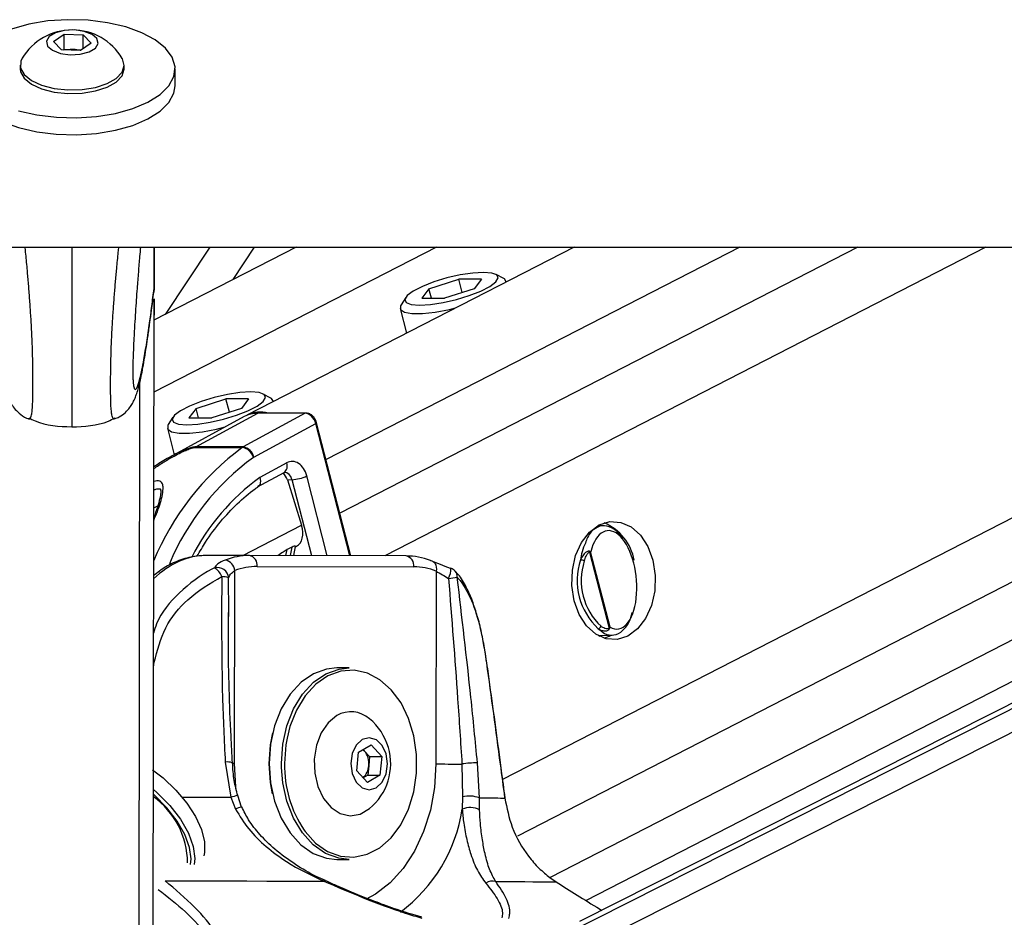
# Model space of a CAD drawing. Header units: millimetres. Extents: x 20 to 20084, y 40 to 15282.
# Tile 75 of 93: x 15630 to 15810, y 5917 to 6081. Entities that reach past the tile are written whole.
import ezdxf

# ---------------------------------------------------------------- set-up
doc = ezdxf.new("R2010")
doc.units = ezdxf.units.MM
doc.header["$LTSCALE"] = 2

msp = doc.modelspace()

# ---------------------------------------------------------------- linework, layer by layer
at = {"color": 7, "linetype": 'Continuous', "lineweight": 25}
for p, q in [((15635.99, 6077.11), (15637.96, 6078.47)), ((15637.47, 6075.61), (15635.99, 6077.11)), ((15637.96, 6078.47), (15641.41, 6078.33)), ((15637.96, 6075.73), (15637.96, 6078.47)), ((15641.41, 6078.33), (15642.89, 6076.83)), ((15641.41, 6075.81), (15641.41, 6078.33)), ((15640.92, 6075.47), (15637.47, 6075.61)), ((15637.77, 6075.6), (15637.96, 6075.73)), ((15637.96, 6075.73), (15639.68, 6075.66)), ((15639.68, 6075.66), (15641.1, 6075.6)), ((15642.89, 6076.83), (15640.92, 6075.47)), ((15629.93, 6072.82), (15629.93, 6072.15)), ((15648.93, 6072.12), (15648.93, 6072.79)), ((15658.23, 6069.04), (15658.23, 6072.11)), ((13101.28, 6039.57), (15641.18, 6039.57)), ((15641.18, 6039.57), (18181.08, 6039.57)), ((15680.35, 6039.57), (15654.37, 6026.22)), ((15654.38, 6031.66), (15654.39, 6039.57)), ((15654.38, 6031.66), (15654.39, 6039.57)), ((15654.38, 6033.89), (15654.39, 6039.57)), ((15654.39, 6039.57), (15654.38, 6031.66)), ((15654.38, 6031.99), (15654.39, 6039.57)), ((15654.38, 6033.48), (15654.39, 6039.57)), ((15664.6, 6039.57), (15656.39, 6027.26)), ((15668.82, 6033.65), (15672.77, 6039.57)), ((15731.15, 6039.57), (15671.37, 6008.85)), ((15976.35, 6039.57), (15732.15, 5916.3)), ((15733.29, 5920.18), (15965.62, 6039.57)), ((15718.27, 6033.8), (15716.88, 6034.57)), ((15654.38, 6031.98), (15654.38, 6033.48)), ((15704.6, 6031.94), (15710.06, 6033.68)), ((15714.21, 6033.68), (15710.06, 6033.68)), ((15710.68, 6031.23), (15710.06, 6033.68)), ((15714.21, 6033.68), (15712.9, 6031.94)), ((15718.75, 6033.2), (15718.73, 6033.3)), ((15654.38, 6031.98), (15654.32, 6031.34)), ((15654.38, 6031.99), (15654.38, 6031.98)), ((15700.37, 6030.33), (15699.51, 6028.98)), ((15704.6, 6031.94), (15703.3, 6030.2)), ((15705.05, 6030.2), (15704.6, 6031.94)), ((15712.9, 6031.94), (15707.45, 6030.2)), ((15654.21, 5907.24), (15654.38, 6030.06)), ((15654.38, 6030.08), (15654.38, 6027.23)), ((15654.38, 6026.22), (15654.38, 6030.07)), ((15703.3, 6030.2), (15707.45, 6030.2)), ((15654.38, 6027.23), (15654.38, 6027.11)), ((15654.38, 6026.22), (15654.38, 6027.23)), ((15699.36, 6028.32), (15700.51, 6023.83)), ((15675.74, 6011.95), (15674.34, 6012.71)), ((15662.07, 6010.08), (15667.52, 6011.82)), ((15671.67, 6011.82), (15667.52, 6011.82)), ((15668.15, 6009.37), (15667.52, 6011.82)), ((15671.67, 6011.82), (15670.37, 6010.08)), ((15676.22, 6011.34), (15676.19, 6011.44)), ((15662.07, 6010.08), (15660.77, 6008.34)), ((15662, 6003.04), (15673.34, 6009.18)), ((15662.51, 6008.34), (15662.07, 6010.08)), ((15670.37, 6010.08), (15664.92, 6008.34)), ((15682.02, 6009.18), (15670.68, 6003.04)), ((15682.02, 6009.18), (15673.34, 6009.18)), ((15682.17, 6009.22), (15673.49, 6009.22)), ((15657.83, 6008.47), (15656.98, 6007.12)), ((15670.87, 6008.58), (15657.25, 6001.17)), ((15660.77, 6008.34), (15664.92, 6008.34)), ((15672.6, 6001.17), (15683.92, 6007.31)), ((15690.32, 5983.15), (15684.08, 6007.46)), ((15656.82, 6006.46), (15658.07, 6001.62)), ((15661.83, 6002.93), (15670.51, 6002.93)), ((15670.68, 6003.04), (15662, 6003.04)), ((15678.62, 6000.11), (15673.72, 5997.46)), ((15673.31, 5995.73), (15678.16, 5998.36)), ((15678.76, 5997.04), (15679.57, 5997.06)), ((15678.76, 5997.04), (15681.34, 5988.72)), ((15736.64, 5988.64), (15735.52, 5988.67)), ((15679.59, 5984.72), (15678.71, 5984.27)), ((15679.9, 5983.17), (15680.24, 5984.85)), ((15680.23, 5984.8), (15680.39, 5984.88)), ((15733.96, 5983.83), (15737.54, 5969.9)), ((15737.7, 5970.08), (15734.16, 5983.86)), ((15671.81, 5983.2), (15664.02, 5983.2)), ((15700.45, 5983.12), (15671.81, 5983.2)), ((15669.11, 5945.21), (15669.15, 5980.44)), ((15673.22, 5981.2), (15701.86, 5981.12)), ((15705.92, 5980.34), (15705.87, 5945.11)), ((15668.05, 5972.05), (15668.04, 5972.81)), ((15735.52, 5968.59), (15738.08, 5968.65)), ((15735.74, 5968.47), (15736, 5968.6)), ((15690.04, 5962.66), (15687.77, 5962.66)), ((15690.36, 5954.66), (15690.32, 5954.66)), ((15691.77, 5947.27), (15694.04, 5948.59)), ((15692.8, 5947.53), (15692.58, 5947.74)), ((15692.6, 5947.75), (15692.8, 5947.53)), ((15692.8, 5947.53), (15693.77, 5946.47)), ((15694.04, 5948.59), (15695.98, 5946.47)), ((15691.45, 5943.84), (15691.77, 5947.27)), ((15693.77, 5946.47), (15693.61, 5944.76)), ((15693.77, 5946.47), (15695.98, 5946.47)), ((15695.98, 5946.47), (15695.65, 5943.04)), ((15667.39, 5945.44), (15668.42, 5939.03)), ((15693.61, 5944.76), (15693.45, 5943.04)), ((15710.64, 5945.1), (15710.76, 5939.09)), ((15713.83, 5938.91), (15713.47, 5945.32)), ((15693.39, 5941.72), (15691.45, 5943.84)), ((15693.45, 5943.04), (15692.62, 5942.56)), ((15695.65, 5943.04), (15693.39, 5941.72)), ((15693.45, 5943.04), (15695.65, 5943.04)), ((15668.42, 5939.03), (15669.28, 5936.84)), ((15669.62, 5939.33), (15669.62, 5939.33)), ((15670.38, 5937.24), (15669.67, 5939.34)), ((15710.76, 5939.09), (15710.7, 5936.84)), ((15713.87, 5936.72), (15713.83, 5938.91)), ((15690.32, 5935.66), (15690.36, 5935.66)), ((15687.77, 5927.66), (15690.04, 5927.66)), ((15726.73, 5924.34), (15727.85, 5923.56)), ((15703.29, 5917.09), (15702.1, 5917.45))]:
    msp.add_line(p, q, dxfattribs=at)
at = {"color": 8, "linetype": 'Continuous', "lineweight": 25}
for p, q in [((15706.02, 6039.57), (15654.36, 6013.02)), ((15654.38, 6031.66), (15654.39, 6039.57)), ((15654.38, 6031.66), (15654.39, 6039.57)), ((15654.38, 6031.66), (15654.39, 6039.57)), ((15761.39, 6039.57), (15685.81, 6000.73)), ((15783, 6039.57), (15688.33, 5990.92)), ((15806.38, 6039.57), (15696.55, 5983.13)), ((15907.47, 6039.57), (15718.06, 5942.24)), ((15930.3, 6039.57), (15720.78, 5931.9)), ((15950.9, 6039.57), (15726.75, 5924.38)), ((15728.28, 5909.09), (15986.78, 6039.57)), ((15728.94, 5913.72), (15978.26, 6039.57)), ((15654.17, 5873.62), (15654.38, 6030.06)), ((15654.38, 6027.23), (15654.38, 6030.08)), ((15654.38, 6026.22), (15654.38, 6030.07)), ((15654.38, 6026.82), (15654.38, 6027.23)), ((15654.38, 6026.84), (15654.38, 6026.82)), ((15654.38, 6026.22), (15654.38, 6026.82)), ((15651.59, 5868.81), (15651.79, 6014.91)), ((15690.13, 5983.15), (15683.92, 6007.31)), ((15679.57, 5997.06), (15683.14, 5983.17)), ((15686.04, 5983.16), (15682.29, 5997.75)), ((15654.33, 5991.89), (15655.07, 5992.26)), ((15670.6, 5983.2), (15681.34, 5988.72)), ((15678.49, 5983.18), (15678.71, 5984.27)), ((15679.59, 5984.72), (15679.27, 5983.18)), ((15668.04, 5972.81), (15668.02, 5979.11)), ((15654.42, 5963.69), (15654.29, 5963.71)), ((15654.29, 5962.78), (15654.42, 5963.69)), ((15677.67, 5944.47), (15677.66, 5945.19))]:
    msp.add_line(p, q, dxfattribs=at)
at = {"color": 7, "linetype": 'Continuous', "lineweight": 25, "flags": 128}
for points in [[(15629.65, 6064.48), (15632.97, 6063.71), (15636.54, 6063.27), (15640.22, 6063.17), (15643.87, 6063.41), (15647.35, 6063.99), (15650.52, 6064.88), (15653.27, 6066.05), (15655.49, 6067.45), (15657.09, 6069.03), (15658.01, 6070.74), (15658.22, 6072.49), (15657.7, 6074.24), (15656.49, 6075.9), (15654.62, 6077.42), (15652.16, 6078.73), (15649.22, 6079.79), (15645.9, 6080.56), (15642.33, 6081), (15638.65, 6081.11), (15635, 6080.87), (15631.52, 6080.29), (15628.35, 6079.4)], [(15639.05, 6074.71), (15640.89, 6074.81), (15642.51, 6075.24), (15643.66, 6075.93), (15644.17, 6076.78), (15643.96, 6077.66), (15643.06, 6078.43), (15641.61, 6078.98), (15639.83, 6079.23), (15637.99, 6079.13), (15636.37, 6078.7), (15635.22, 6078.01), (15634.71, 6077.16), (15634.92, 6076.28), (15635.82, 6075.51), (15637.27, 6074.96), (15639.05, 6074.71)], [(15630.3, 6074.06), (15630.04, 6073.5), (15630.01, 6072.26), (15630.67, 6071.07), (15631.98, 6070), (15633.85, 6069.14), (15636.13, 6068.56), (15638.65, 6068.29)], [(15638.65, 6068.29), (15641.24, 6068.35), (15643.69, 6068.74), (15645.82, 6069.44), (15647.48, 6070.39), (15648.55, 6071.51), (15648.93, 6072.73), (15648.62, 6073.96), (15648.58, 6074.03)], [(15629.93, 6072.15), (15630.01, 6071.59), (15630.67, 6070.4), (15631.98, 6069.33), (15633.85, 6068.47), (15636.13, 6067.89), (15638.65, 6067.62)], [(15638.65, 6067.62), (15641.24, 6067.68), (15643.69, 6068.08), (15645.82, 6068.77), (15647.48, 6069.72), (15648.55, 6070.84), (15648.93, 6072.06), (15648.93, 6072.12)], [(15621.16, 6066.96), (15622.38, 6065.3), (15624.25, 6063.78), (15626.7, 6062.47), (15629.65, 6061.41), (15632.97, 6060.64), (15636.53, 6060.2), (15640.21, 6060.09), (15643.86, 6060.33), (15647.34, 6060.91), (15650.52, 6061.8), (15653.27, 6062.97), (15655.48, 6064.37), (15657.08, 6065.96), (15658.01, 6067.66), (15658.23, 6069.04)], [(15714.6, 6034.94), (15712.61, 6034.82), (15710.31, 6034.47), (15707.88, 6033.91), (15705.52, 6033.19), (15703.43, 6032.37), (15701.76, 6031.51), (15700.66, 6030.69), (15700.22, 6029.97), (15700.47, 6029.41), (15701.39, 6029.06), (15702.9, 6028.93), (15704.89, 6029.06), (15707.2, 6029.41), (15709.63, 6029.97), (15711.98, 6030.69), (15714.08, 6031.51), (15715.74, 6032.37), (15716.84, 6033.19), (15717.29, 6033.91), (15717.04, 6034.47), (15716.12, 6034.82), (15714.6, 6034.94)], [(15718.75, 6033.2), (15718.4, 6033.73), (15718.27, 6033.8)], [(15699.51, 6028.98), (15699.43, 6028.84), (15699.43, 6028.16), (15700.13, 6027.68), (15701.5, 6027.43), (15703.42, 6027.43), (15705.76, 6027.68), (15708.35, 6028.16), (15709.47, 6028.43)], [(15672.07, 6013.09), (15670.08, 6012.96), (15667.78, 6012.61), (15665.35, 6012.05), (15662.99, 6011.33), (15660.89, 6010.51), (15659.23, 6009.65), (15658.13, 6008.83), (15657.69, 6008.11), (15657.94, 6007.55), (15658.85, 6007.2), (15660.37, 6007.08), (15662.36, 6007.2), (15664.66, 6007.55), (15667.09, 6008.11), (15669.45, 6008.83), (15671.55, 6009.65), (15673.21, 6010.51), (15674.31, 6011.33), (15674.75, 6012.05), (15674.5, 6012.61), (15673.58, 6012.96), (15672.07, 6013.09)], [(15676.21, 6011.34), (15675.86, 6011.87), (15675.74, 6011.95)], [(15673.49, 6009.22), (15673.42, 6009.22), (15673.34, 6009.18)], [(15656.98, 6007.12), (15656.9, 6006.98), (15656.89, 6006.3), (15657.6, 6005.82), (15658.96, 6005.57), (15660.89, 6005.57), (15663.23, 6005.82), (15665.82, 6006.3), (15667.39, 6006.69)], [(15740.94, 5968.48), (15739, 5967.87), (15737.01, 5967.99), (15735.11, 5968.84), (15733.42, 5970.36), (15732.08, 5972.44), (15731.16, 5974.94), (15730.73, 5977.69), (15730.82, 5980.51), (15731.42, 5983.2), (15732.49, 5985.58), (15733.96, 5987.48), (15735.73, 5988.78), (15737.67, 5989.39), (15739.67, 5989.26), (15741.57, 5988.41), (15743.25, 5986.9), (15744.59, 5984.82), (15745.51, 5982.32), (15745.94, 5979.56), (15745.86, 5976.75), (15745.26, 5974.06), (15744.18, 5971.68), (15742.71, 5969.78), (15740.94, 5968.48)], [(15704.88, 5982.27), (15705.15, 5982.24), (15705.39, 5982.13), (15705.6, 5981.95), (15705.77, 5981.71), (15705.89, 5981.42), (15705.96, 5981.08), (15705.97, 5980.72), (15705.92, 5980.34)], [(15708.53, 5980.81), (15708.62, 5980.87), (15708.64, 5980.87)], [(15736.64, 5968.1), (15737.55, 5968.48), (15737.86, 5968.65)], [(15687.77, 5962.66), (15685.92, 5962.46), (15683.5, 5961.58), (15681.25, 5960.03), (15679.26, 5957.86), (15677.63, 5955.18), (15676.41, 5952.09), (15675.66, 5948.71), (15675.4, 5945.19)], [(15677.66, 5945.19), (15677.92, 5948.71), (15678.67, 5952.09), (15679.89, 5955.18), (15681.53, 5957.86), (15683.51, 5960.03), (15685.76, 5961.58), (15688.19, 5962.46), (15690.04, 5962.66)], [(15681.8, 5933.02), (15681.97, 5932.79), (15683.9, 5930.66), (15686.1, 5929.13), (15688.46, 5928.26), (15690.91, 5928.08), (15693.33, 5928.6), (15695.62, 5929.79), (15697.7, 5931.62), (15699.48, 5934), (15700.88, 5936.83), (15701.85, 5940.01), (15702.35, 5943.4), (15702.35, 5946.86), (15701.86, 5950.25), (15700.9, 5953.43), (15699.51, 5956.27), (15697.74, 5958.66), (15695.66, 5960.5), (15693.37, 5961.7), (15690.95, 5962.23), (15688.51, 5962.07), (15686.14, 5961.2), (15683.94, 5959.69), (15682, 5957.57), (15680.41, 5954.95), (15679.22, 5951.93), (15678.68, 5949.8)], [(15715.18, 5963.59), (15715.18, 5963.56), (15715.15, 5963.53)], [(15687.81, 5953.95), (15686.23, 5952.65), (15684.95, 5950.79), (15684.08, 5948.52), (15683.67, 5945.99), (15683.76, 5943.41), (15684.34, 5940.96), (15685.36, 5938.81), (15686.76, 5937.14), (15688.42, 5936.06), (15690.23, 5935.66), (15692.04, 5935.96), (15693.73, 5936.94)], [(15675.4, 5945.19), (15675.65, 5948.63), (15676.08, 5950.8)], [(15692.44, 5949.55), (15691.34, 5948.53), (15690.61, 5946.99), (15690.35, 5945.17), (15690.61, 5943.35), (15691.33, 5941.81), (15692.42, 5940.77), (15693.7, 5940.41), (15694.99, 5940.76), (15696.08, 5941.79), (15696.81, 5943.33), (15697.07, 5945.14), (15696.82, 5946.96), (15696.09, 5948.51), (15695.01, 5949.54), (15693.72, 5949.91), (15692.44, 5949.55)], [(15654.08, 5944.06), (15656.03, 5942.55), (15658.37, 5940.35), (15660.38, 5937.97), (15661.98, 5935.51), (15663.08, 5933.11), (15663.63, 5930.87), (15663.61, 5928.9), (15663.48, 5928.34)], [(15675.4, 5945.19), (15675.65, 5941.67), (15676.39, 5938.29), (15677.6, 5935.19), (15679.23, 5932.5), (15681.21, 5930.32), (15683.45, 5928.76), (15685.88, 5927.87), (15687.77, 5927.66)], [(15676.05, 5939.63), (15675.64, 5941.75), (15675.4, 5945.19)], [(15690.04, 5927.66), (15688.14, 5927.87), (15685.72, 5928.76), (15683.47, 5930.32), (15681.49, 5932.5), (15679.87, 5935.19), (15678.66, 5938.29), (15677.91, 5941.67), (15677.67, 5944.47)], [(15705.87, 5945.11), (15706.37, 5945.11), (15706.92, 5945.11), (15707.52, 5945.11), (15708.15, 5945.1), (15708.79, 5945.1), (15709.43, 5945.1), (15710.06, 5945.1), (15710.64, 5945.1)], [(15654.26, 5940.46), (15654.91, 5939.89), (15657.25, 5937.53), (15659.2, 5935.01), (15660.66, 5932.47), (15661.55, 5930.03), (15661.83, 5927.83), (15661.71, 5926.73)], [(15661.03, 5926.72), (15661.14, 5927.75), (15660.87, 5929.87), (15660.01, 5932.23), (15658.61, 5934.68), (15656.72, 5937.11), (15654.46, 5939.39), (15654.26, 5939.58)], [(15713.83, 5938.91), (15714.63, 5938.9), (15715.37, 5938.9), (15716.04, 5938.9), (15716.66, 5938.89), (15717.21, 5938.89), (15717.7, 5938.88), (15718.13, 5938.88), (15718.49, 5938.88)], [(15718.5, 5938.92), (15718.5, 5938.91), (15718.49, 5938.88)], [(15656.39, 5923.76), (15660.2, 5923.75), (15663.97, 5923.74), (15667.69, 5923.74), (15671.36, 5923.73), (15674.97, 5923.72), (15678.52, 5923.72), (15681.99, 5923.71), (15685.38, 5923.7)], [(15716.81, 5923.62), (15718.73, 5923.61), (15720.5, 5923.6), (15722.12, 5923.6), (15723.59, 5923.59), (15724.89, 5923.58), (15726.04, 5923.58), (15727.03, 5923.57), (15727.85, 5923.56)]]:
    msp.add_lwpolyline(points, dxfattribs=at)
at = {"color": 8, "linetype": 'Continuous', "lineweight": 25, "flags": 128}
for points in [[(15682.17, 6009.22), (15682.1, 6009.22), (15682.02, 6009.18)], [(15683.92, 6007.31), (15683.99, 6007.35), (15684.04, 6007.39), (15684.07, 6007.42), (15684.08, 6007.45), (15684.08, 6007.46)], [(15678.68, 5949.8), (15678.48, 5948.63), (15678.23, 5945.19)], [(15669.11, 5945.21), (15668.69, 5945.21), (15668.59, 5945.21)], [(15669.41, 5940.47), (15669.35, 5940.93), (15669.11, 5945.21)], [(15705.87, 5945.11), (15705.62, 5940.83), (15704.87, 5936.67), (15703.64, 5932.74), (15701.98, 5929.15), (15699.92, 5926), (15697.52, 5923.36), (15694.84, 5921.33), (15693.17, 5920.43)], [(15659.53, 5939.05), (15659.74, 5939.05), (15661.94, 5939.04), (15664.12, 5939.04), (15666.28, 5939.03), (15668.42, 5939.03)]]:
    msp.add_lwpolyline(points, dxfattribs=at)
at = {"color": 7, "linetype": 'Continuous', "lineweight": 25}
for centre, radius, start, end in [((15639.43, 6068.61), 10.63, 30.6339, 149.2121), ((15639.43, 6069.61), 6.05, 87.5608, 99.7319), ((15639.49, 6070.12), 5.54, 75.0934, 88.0291), ((15673.27, 6004.11), 5.07, 89.2963, 118.3399), ((15673.79, 6003.97), 5.45, 74.7363, 116.4013), ((15662.9, 6001.39), 1.87, 118.5043, 124.8415), ((15671.58, 6001.39), 1.87, 118.5043, 124.8415), ((15670.11, 6000.43), 2.53, 16.158, 81.0941), ((15670.29, 6000.71), 2.36, 11.2291, 80.3685), ((15672.9, 6000.62), 0.625, 118.5043, 124.8415), ((15679.27, 6004.02), 6.97, 272.5001, 295.705), ((15733.09, 5980.7), 9.17, 10.1567, 67.2384), ((15733.29, 5983.89), 0.674, 355.2542, 7.5523), ((15671.81, 5970.83), 12.36, 89.9857, 111.0192), ((15666.98, 5980.22), 2.18, 5.7207, 79.6482), ((15671.46, 5981.45), 1.78, 351.8505, 78.5756), ((15700.09, 5981.37), 1.78, 351.8505, 78.5756), ((15700.38, 5970.74), 12.38, 68.6881, 89.7013), ((15743.71, 5978.62), 12, 161.7039, 227.1174), ((15732.24, 5980.81), 1.58, 61.5475, 87.1861), ((15743.82, 5978.62), 11.4, 161.7039, 227.1174), ((15665.96, 5978.93), 2.07, 5.1199, 104.7112), ((15663.95, 5978.35), 2.98, 19.4265, 60.0376), ((15673.22, 5969.86), 11.33, 89.9857, 111.0192), ((15701.8, 5969.77), 11.35, 68.6881, 89.7013), ((15707.93, 5979), 2, 42.6622, 69.1582), ((15666.81, 5975.98), 3.36, 69.0052, 90.9364), ((15701.68, 6032.78), 54.17, 276.9114, 278.5979), ((15735.44, 5970.47), 0.652, 279.4895, 342.0394), ((15737.14, 5969.59), 0.507, 24.0611, 37.2238), ((15690.37, 5949.54), 5.1, 48.7896, 120.1962), ((15686.99, 5945.16), 10.63, 16.2024, 50.6107), ((15689.98, 5945.21), 3.66, 352.9607, 39.4442), ((15686.99, 5945.16), 10.63, 309.3893, 16.2024), ((15690.32, 5944.97), 3.29, 313.7084, 356.3779), ((15713.82, 5921.92), 23.4, 90.8419, 97.7958), ((15645.33, 5926.87), 15.19, 0.6052, 54.0222), ((15711.98, 5933.86), 5.38, 69.9456, 103.1645), ((15712.16, 5933.54), 3.61, 61.7708, 113.9553), ((15716.21, 5921.66), 2.05, 72.8063, 125.6823)]:
    msp.add_arc(centre, radius, start, end, dxfattribs=at)
at = {"color": 8, "linetype": 'Continuous', "lineweight": 25}
for centre, radius, start, end in [((15699.73, 5963.44), 49.13, 126.499, 157.5742), ((15700.24, 5963.46), 46.76, 126.3259, 157.0417), ((15677.22, 5999.54), 1.51, 308.3089, 22.2993), ((15698.35, 5963.75), 41.75, 126.1593, 152.6691), ((15704.39, 5980.89), 4.25, 333.7468, 359.8157), ((15708.26, 5979.35), 1.52, 355.3405, 41.2782), ((15667.8, 5942.71), 2.76, 71.2525, 98.4697), ((15699.32, 5944.77), 21.09, 178.8707, 213.8788), ((15672.91, 5923.38), 16.28, 101.6595, 106.0364), ((15671.21, 5933.24), 4.09, 101.882, 118.1755), ((15682.16, 5941.2), 28.87, 306.6902, 351.3032), ((15685.6, 5923.46), 0.331, 74.6347, 133.164)]:
    msp.add_arc(centre, radius, start, end, dxfattribs=at)
at = {"color": 7, "linetype": 'Continuous', "lineweight": 25}
for centre, major_axis, ratio, start_param, end_param in [((15682.51, 6007.31), (-0.93, 1.77), 0.663275, 4.378937, 5.949734), ((15679.63, 5996.38), (0, 4), 0.706963, 5.061447, 6.649386), ((15677.43, 5996.35), (-0.19, 1.99), 0.721843, 4.991588, 5.794231), ((15678.54, 5988.43), (-1.86, 3.54), 0.676908, 3.136326, 4.44782), ((15738.17, 5978.75), (-0.94, 8.98), 0.482038, 2.821326, 7.199535)]:
    msp.add_ellipse(centre, major_axis=major_axis, ratio=ratio, start_param=start_param, end_param=end_param, dxfattribs=at)
at = {"color": 8, "linetype": 'Continuous', "lineweight": 25}
for centre, major_axis, ratio, start_param, end_param in [((15678.22, 5996.38), (0.07, 2), 0.713577, 5.085447, 6.318118), ((15663.92, 5959.2), (0.12, 24), 0.707102, 0.001735, 0.60953)]:
    msp.add_ellipse(centre, major_axis=major_axis, ratio=ratio, start_param=start_param, end_param=end_param, dxfattribs=at)
for points, knots in [([(15631.49, 6008.19), (15631.53, 6008.17), (15631.63, 6008.13), (15631.76, 6008.23), (15631.9, 6008.47), (15632.02, 6008.89), (15632.1, 6009.47), (15632.16, 6010.15), (15632.2, 6010.81), (15632.23, 6011.65), (15632.25, 6012.66), (15632.26, 6013.83), (15632.26, 6015.17), (15632.25, 6016.72), (15632.23, 6018.37), (15632.19, 6020.34), (15632.12, 6022.16), (15632.05, 6023.81), (15631.99, 6025.1), (15631.91, 6026.45), (15631.79, 6028.29), (15631.63, 6030.54), (15631.43, 6033.13), (15631.19, 6035.85), (15630.99, 6038), (15630.86, 6039.26), (15630.83, 6039.57)], [0, 0, 0, 0, 0.038222, 0.090608, 0.1355598, 0.1807658, 0.2348223, 0.2623787, 0.2901572, 0.3217491, 0.3540029, 0.381679, 0.4142937, 0.4480454, 0.482645, 0.5180919, 0.5713687, 0.5985591, 0.6258571, 0.658017, 0.6902785, 0.7553228, 0.8216847, 0.8883058, 0.9726343, 1, 1, 1, 1]), ([(15639.39, 6039.57), (15639.39, 6038.82), (15639.39, 6037.31), (15639.38, 6034.96), (15639.38, 6032.54), (15639.38, 6030.03), (15639.37, 6027.83), (15639.37, 6026), (15639.37, 6024.37), (15639.37, 6022.47), (15639.36, 6020.28), (15639.36, 6018.04), (15639.36, 6016.01), (15639.36, 6014.25), (15639.35, 6012.81), (15639.35, 6011.53), (15639.35, 6010.46), (15639.35, 6009.58), (15639.35, 6008.82), (15639.35, 6008.14), (15639.35, 6007.56), (15639.35, 6007.14), (15639.35, 6006.86), (15639.35, 6006.71), (15639.35, 6006.66), (15639.35, 6006.71), (15639.35, 6006.72)], [0, 0, 0, 0, 0.05889, 0.118111, 0.17626, 0.234597, 0.293786, 0.323592, 0.353481, 0.397233, 0.441519, 0.485607, 0.530566, 0.563216, 0.596818, 0.629468, 0.662939, 0.693093, 0.723616, 0.760747, 0.80338, 0.846353, 0.890086, 0.933985, 0.992651, 1, 1, 1, 1]), ([(15647.2, 6008.17), (15647.16, 6008.15), (15647.07, 6008.11), (15646.93, 6008.21), (15646.8, 6008.45), (15646.68, 6008.87), (15646.6, 6009.45), (15646.54, 6010.14), (15646.5, 6010.79), (15646.47, 6011.63), (15646.46, 6012.64), (15646.45, 6013.81), (15646.46, 6015.15), (15646.46, 6016.7), (15646.49, 6018.35), (15646.53, 6019.89), (15646.59, 6021.72), (15646.67, 6023.39), (15646.75, 6025.08), (15646.83, 6026.43), (15646.96, 6028.27), (15647.12, 6030.52), (15647.34, 6033.11), (15647.58, 6035.83), (15647.79, 6037.99), (15647.92, 6039.26), (15647.96, 6039.57)], [0, 0, 0, 0, 0.038333, 0.090676, 0.13559, 0.180759, 0.234921, 0.262304, 0.29006, 0.321625, 0.353853, 0.381506, 0.414093, 0.447817, 0.482388, 0.517806, 0.544353, 0.598216, 0.625492, 0.657625, 0.68986, 0.75485, 0.821157, 0.887723, 0.971982, 1, 1, 1, 1]), ([(15650.56, 6015.04), (15650.57, 6014.91), (15650.6, 6014.52), (15650.66, 6014.16), (15650.74, 6013.83), (15650.87, 6013.55), (15651.06, 6013.52), (15651.31, 6013.9), (15651.56, 6014.58), (15651.84, 6015.61), (15652.17, 6017.05), (15652.58, 6019.22), (15653.05, 6022.06), (15653.54, 6025.38), (15653.98, 6028.7), (15654.25, 6030.89), (15654.38, 6031.99)], [0, 0, 0, 0, 0.012734, 0.039737, 0.066062, 0.092556, 0.159611, 0.227425, 0.292474, 0.357748, 0.449623, 0.541785, 0.67133, 0.801333, 0.900589, 1, 1, 1, 1]), ([(15654.34, 5999.09), (15654.95, 5999.5), (15656.15, 6000.31), (15657.82, 6001.26), (15659.16, 6001.95), (15660.15, 6002.41), (15660.87, 6002.7), (15661.38, 6002.86), (15661.66, 6002.92), (15661.78, 6002.93), (15661.83, 6002.93)], [0, 0, 0, 0, 0.267676, 0.51804, 0.684842, 0.796164, 0.901196, 0.944881, 0.979722, 1, 1, 1, 1]), ([(15662, 6003.04), (15661.94, 6003.04), (15661.78, 6003.03), (15661.45, 6002.97), (15660.85, 6002.81), (15660.04, 6002.52), (15658.93, 6002.03), (15658.01, 6001.59), (15657.43, 6001.26), (15657.3, 6001.18)], [0, 0, 0, 0, 0.047326, 0.124965, 0.214962, 0.414449, 0.615671, 0.910094, 1, 1, 1, 1]), ([(15654.32, 5989.59), (15654.56, 5990.14), (15655.32, 5991.96), (15655.88, 5993.93), (15656.11, 5995.63), (15655.92, 5996.43), (15655.48, 5996.78), (15654.96, 5996.87), (15654.53, 5996.79), (15654.33, 5996.75)], [0, 0, 0, 0, 0.15411, 0.509736, 0.690479, 0.815429, 0.888737, 0.950259, 1, 1, 1, 1]), ([(15733.2, 5985.47), (15732.97, 5984.97), (15732.57, 5984.09), (15732.4, 5982.9), (15732.32, 5982.39)], [0, 0, 0, 0, 0.563434, 1, 1, 1, 1]), ([(15665.44, 5980.93), (15665.28, 5980.85), (15662.96, 5979.69), (15659.04, 5976.69), (15655.3, 5972.43), (15654.46, 5969.57), (15654.3, 5968.99)], [0, 0, 0, 0, 0.0324028, 0.4825225, 0.8961625, 1, 1, 1, 1]), ([(15655.15, 5922.19), (15656.87, 5920.84), (15660.46, 5918.03), (15664.36, 5913.66), (15666.3, 5909.97), (15666.57, 5907.2), (15665.94, 5905.06), (15663.91, 5903.01), (15661.02, 5901.83), (15659.15, 5901.39), (15658.81, 5901.32)], [0, 0, 0, 0, 0.1908889, 0.3977463, 0.5780975, 0.6668909, 0.7584192, 0.8672314, 0.976248, 1, 1, 1, 1])]:
    msp.add_open_spline(points, degree=3, knots=knots, dxfattribs=at)
at = {"color": 7, "linetype": 'Continuous', "lineweight": 25}
for points, knots in [([(15651.91, 6039.57), (15651.86, 6038.99), (15651.72, 6037.52), (15651.52, 6035.01), (15651.31, 6032.35), (15651.13, 6029.9), (15650.98, 6027.68), (15650.84, 6025.35), (15650.71, 6023.16), (15650.62, 6021.16), (15650.56, 6019.71), (15650.52, 6018.55), (15650.5, 6017.8), (15650.49, 6017.17), (15650.49, 6016.69), (15650.49, 6016.23), (15650.51, 6015.81), (15650.53, 6015.36), (15650.55, 6015.15), (15650.56, 6015.04)], [0, 0, 0, 0, 0.084257, 0.213881, 0.343883, 0.431762, 0.519895, 0.609232, 0.699317, 0.757758, 0.817167, 0.844463, 0.872291, 0.890436, 0.909196, 0.924621, 0.947497, 0.970934, 1, 1, 1, 1]), ([(15624.41, 6031.37), (15624.48, 6030.84), (15624.76, 6028.49), (15625.24, 6024.82), (15625.85, 6020.58), (15626.46, 6017.01), (15626.98, 6014.52), (15627.42, 6012.96), (15627.77, 6011.99), (15628.16, 6011.13), (15628.77, 6010.16), (15629.72, 6009.17), (15630.69, 6008.43), (15631.36, 6008.24), (15631.5, 6008.21)], [0, 0, 0, 0, 0.0536791, 0.236458, 0.4052425, 0.5628809, 0.7304878, 0.8150009, 0.8631489, 0.9021397, 0.9318769, 0.9615185, 0.9924333, 1, 1, 1, 1]), ([(15653.62, 6025.76), (15653.72, 6026.5), (15653.97, 6028.24), (15654.21, 6030.22), (15654.34, 6031.34)], [0, 0, 0, 0, 0.428989, 1, 1, 1, 1]), ([(15647.19, 6008.19), (15647.48, 6008.29), (15648.23, 6008.57), (15649.18, 6009.32), (15649.98, 6010.22), (15650.51, 6011.06), (15650.88, 6011.84), (15651.2, 6012.68), (15651.58, 6013.92), (15652.08, 6016.05), (15652.67, 6019.29), (15653.2, 6022.65), (15653.51, 6024.95), (15653.62, 6025.76)], [0, 0, 0, 0, 0.02086, 0.055013, 0.087865, 0.122431, 0.1628, 0.216879, 0.299257, 0.465299, 0.68197, 0.888082, 1, 1, 1, 1]), ([(15684.08, 6007.46), (15684.02, 6007.65), (15683.87, 6008.07), (15683.44, 6008.67), (15682.87, 6009.09), (15682.41, 6009.22), (15682.19, 6009.22), (15682.17, 6009.22)], [0, 0, 0, 0, 0.204209, 0.466639, 0.739469, 0.971497, 1, 1, 1, 1]), ([(15631.42, 6008.23), (15631.43, 6008.22), (15631.45, 6008.19), (15631.48, 6008.19), (15631.49, 6008.19)], [0, 0, 0, 0, 0.39695, 1, 1, 1, 1]), ([(15631.49, 6008.36), (15631.87, 6008.16), (15634.26, 6006.89), (15637.03, 6006.79), (15639.35, 6006.71)], [0, 0, 0, 0, 0.162063, 1, 1, 1, 1]), ([(15639.35, 6006.71), (15641.66, 6006.79), (15644.43, 6006.88), (15646.82, 6008.14), (15647.21, 6008.34)], [0, 0, 0, 0, 0.837937, 1, 1, 1, 1]), ([(15647.28, 6008.21), (15647.27, 6008.2), (15647.24, 6008.17), (15647.22, 6008.17), (15647.2, 6008.17)], [0, 0, 0, 0, 0.399429, 1, 1, 1, 1]), ([(15657.3, 6001.18), (15657.12, 6001.09), (15656.09, 6000.56), (15655.13, 5999.93), (15654.34, 5999.4)], [0, 0, 0, 0, 0.166653, 1, 1, 1, 1]), ([(15678.16, 5998.36), (15678.18, 5998.37), (15678.22, 5998.38), (15678.22, 5998.38), (15678.23, 5998.37)], [0, 0, 0, 0, 0.575979, 1, 1, 1, 1]), ([(15673.72, 5997.46), (15673.72, 5997.44), (15673.76, 5997.32), (15673.83, 5996.99), (15673.83, 5996.49), (15673.69, 5996.03), (15673.48, 5995.87), (15673.38, 5995.79)], [0, 0, 0, 0, 0.017994, 0.178031, 0.470045, 0.761743, 1, 1, 1, 1]), ([(15654.33, 5995.19), (15654.52, 5995.25), (15654.87, 5995.37), (15655.28, 5995.42), (15655.51, 5995.38), (15655.52, 5995.36), (15655.57, 5995.34), (15655.65, 5994.65), (15655.43, 5993.51), (15655.03, 5992), (15654.56, 5990.72), (15654.32, 5990.04)], [0, 0, 0, 0, 0.0494533, 0.0934081, 0.1373385, 0.1840363, 0.2774044, 0.4217707, 0.5678087, 0.7746799, 1, 1, 1, 1]), ([(15662.29, 5983.09), (15662.78, 5983.95), (15664.07, 5986.23), (15666.52, 5989.45), (15669.55, 5992.73), (15671.9, 5994.73), (15673.22, 5995.65), (15673.4, 5995.77)], [0, 0, 0, 0, 0.161217, 0.42645, 0.691779, 0.957438, 1, 1, 1, 1]), ([(15740.19, 5985.92), (15740.11, 5986.09), (15739.6, 5987.09), (15738.37, 5988.15), (15736.67, 5988.85), (15735, 5988.29), (15733.76, 5987.11), (15733.32, 5985.83), (15733.2, 5985.47)], [0, 0, 0, 0, 0.042391, 0.247676, 0.460483, 0.681996, 0.909797, 1, 1, 1, 1]), ([(15678.71, 5984.27), (15678.47, 5984.13), (15677.94, 5983.82), (15677.32, 5983.41), (15676.98, 5983.18)], [0, 0, 0, 0, 0.455329, 1, 1, 1, 1]), ([(15680.22, 5984.85), (15680.22, 5984.88), (15680.22, 5984.93), (15679.99, 5984.9), (15679.75, 5984.8), (15679.61, 5984.73), (15679.59, 5984.72)], [0, 0, 0, 0, 0.285498, 0.624472, 0.950397, 1, 1, 1, 1]), ([(15733.96, 5983.98), (15733.92, 5983.99), (15733.8, 5984.03), (15733.58, 5983.97), (15733.24, 5983.77), (15732.76, 5983.27), (15732.49, 5982.72), (15732.32, 5982.39)], [0, 0, 0, 0, 0.060695, 0.184545, 0.294065, 0.574644, 1, 1, 1, 1]), ([(15732.99, 5982.2), (15733.09, 5982.5), (15733.26, 5983), (15733.54, 5983.49), (15733.75, 5983.72), (15733.86, 5983.83), (15733.94, 5983.83), (15733.96, 5983.83)], [0, 0, 0, 0, 0.455671, 0.745011, 0.850638, 0.957061, 1, 1, 1, 1]), ([(15734.16, 5983.86), (15734.16, 5983.86), (15734.1, 5983.9), (15734.03, 5983.94), (15733.96, 5983.98)], [0, 0, 0, 0, 0.028617, 1, 1, 1, 1]), ([(15733.96, 5983.83), (15734.03, 5983.84), (15734.11, 5983.85), (15734.16, 5983.86), (15734.16, 5983.86)], [0, 0, 0, 0, 0.971367, 1, 1, 1, 1]), ([(15664.02, 5983.2), (15663.41, 5983.17), (15661.81, 5983.12), (15659.26, 5982.48), (15656.59, 5981.29), (15655.04, 5980.08), (15654.31, 5979.52)], [0, 0, 0, 0, 0.177135, 0.462082, 0.747632, 1, 1, 1, 1]), ([(15667.37, 5982.37), (15666.87, 5982.14), (15665.95, 5981.72), (15665.6, 5981.18), (15665.44, 5980.93)], [0, 0, 0, 0, 0.538139, 1, 1, 1, 1]), ([(15708.53, 5980.81), (15707.91, 5981.06), (15706.56, 5981.61), (15705.47, 5982.04), (15704.88, 5982.27)], [0, 0, 0, 0, 0.461861, 1, 1, 1, 1]), ([(15668.02, 5979.11), (15668.1, 5979.34), (15668.28, 5979.83), (15668.85, 5980.23), (15669.15, 5980.44)], [0, 0, 0, 0, 0.469413, 1, 1, 1, 1]), ([(15705.92, 5980.34), (15706.29, 5980.13), (15706.98, 5979.72), (15707.81, 5979.24), (15708.2, 5979.01)], [0, 0, 0, 0, 0.530587, 1, 1, 1, 1]), ([(15713.16, 5973.06), (15712.95, 5973.74), (15712.41, 5975.46), (15711.28, 5977.77), (15710.25, 5979.52), (15709.5, 5980.21), (15709.38, 5980.32)], [0, 0, 0, 0, 0.225467, 0.570763, 0.930986, 1, 1, 1, 1]), ([(15654.42, 5963.69), (15654.98, 5965.85), (15656.11, 5970.17), (15660.61, 5975.75), (15664.6, 5978.08), (15666.76, 5979.34)], [0, 0, 0, 0, 0.3137531, 0.6286603, 1, 1, 1, 1]), ([(15666.76, 5979.34), (15666.72, 5972.02), (15666.67, 5960.72), (15667.2, 5949.42), (15667.39, 5945.44)], [0, 0, 0, 0, 0.648276, 1, 1, 1, 1]), ([(15708.2, 5979.01), (15708.77, 5971.68), (15709.65, 5960.38), (15710.39, 5949.08), (15710.64, 5945.1)], [0, 0, 0, 0, 0.648203, 1, 1, 1, 1]), ([(15713.47, 5945.32), (15713.09, 5949.29), (15711.98, 5960.6), (15710.65, 5971.9), (15709.78, 5979.22)], [0, 0, 0, 0, 0.351724, 1, 1, 1, 1]), ([(15709.78, 5979.22), (15709.85, 5979.15), (15710.83, 5978.09), (15712.4, 5975.39), (15714.09, 5970.03), (15714.8, 5965.69), (15715.15, 5963.53)], [0, 0, 0, 0, 0.025047, 0.371523, 0.686338, 1, 1, 1, 1]), ([(15668.7, 5945.32), (15668.62, 5946.94), (15668.22, 5954.32), (15667.93, 5963.49), (15668, 5971.03), (15668.02, 5972.81)], [0, 0, 0, 0, 0.176186, 0.80521, 1, 1, 1, 1]), ([(15715.17, 5963.57), (15715.06, 5964.35), (15714.8, 5966.26), (15714.22, 5969.17), (15713.67, 5971.58), (15713.26, 5972.77), (15713.16, 5973.06)], [0, 0, 0, 0, 0.223102, 0.550938, 0.892289, 1, 1, 1, 1]), ([(15735.55, 5969.83), (15735.93, 5969.51), (15736.87, 5968.73), (15738.47, 5968.5), (15740.08, 5969.38), (15741.26, 5970.89), (15741.63, 5972.34), (15741.74, 5972.78)], [0, 0, 0, 0, 0.1631646, 0.3972969, 0.6406603, 0.8893194, 1, 1, 1, 1]), ([(15735.55, 5969.83), (15735.59, 5969.8), (15735.86, 5969.64), (15736.27, 5969.48), (15736.76, 5969.41), (15737.09, 5969.44), (15737.33, 5969.52), (15737.51, 5969.64), (15737.58, 5969.75), (15737.6, 5969.8)], [0, 0, 0, 0, 0.070103, 0.395135, 0.587131, 0.731052, 0.841657, 0.936351, 1, 1, 1, 1]), ([(15737.54, 5969.9), (15737.53, 5969.88), (15737.47, 5969.82), (15737.28, 5969.77), (15736.82, 5969.81), (15736.38, 5970.03), (15736.09, 5970.24), (15736.06, 5970.27)], [0, 0, 0, 0, 0.045344, 0.125649, 0.375686, 0.92411, 1, 1, 1, 1]), ([(15737.7, 5970.08), (15737.7, 5970.08), (15737.66, 5970.02), (15737.6, 5969.96), (15737.54, 5969.9)], [0, 0, 0, 0, 0.028633, 1, 1, 1, 1]), ([(15737.6, 5969.8), (15737.64, 5969.89), (15737.68, 5969.99), (15737.7, 5970.08), (15737.7, 5970.08)], [0, 0, 0, 0, 0.971383, 1, 1, 1, 1]), ([(15715.15, 5963.53), (15715.33, 5962.22), (15716.24, 5955.68), (15717.35, 5947.46), (15718.26, 5940.55), (15718.49, 5938.88)], [0, 0, 0, 0, 0.159188, 0.795943, 1, 1, 1, 1]), ([(15718.5, 5938.92), (15718.23, 5940.98), (15717.15, 5949.2), (15716.02, 5957.42), (15715.18, 5963.59)], [0, 0, 0, 0, 0.249839, 1, 1, 1, 1]), ([(15669.68, 5939.34), (15669.43, 5940.24), (15668.91, 5942.21), (15668.8, 5944.23), (15668.73, 5945.33)], [0, 0, 0, 0, 0.4581557, 1, 1, 1, 1]), ([(15718.49, 5938.88), (15718.85, 5937.07), (15719.65, 5933.19), (15722.18, 5928.88), (15724.67, 5926.01), (15726.05, 5924.89), (15726.73, 5924.34)], [0, 0, 0, 0, 0.301539, 0.649276, 0.826766, 1, 1, 1, 1]), ([(15669.28, 5936.84), (15670.04, 5935.6), (15671.58, 5933.06), (15674.86, 5929.93), (15679.38, 5926.53), (15683.07, 5924.79), (15685.38, 5923.7)], [0, 0, 0, 0, 0.202402, 0.415938, 0.635024, 1, 1, 1, 1]), ([(15685.7, 5923.82), (15685.14, 5924.06), (15683.26, 5924.87), (15680.1, 5926.73), (15676.61, 5929.27), (15673.77, 5932.06), (15671.71, 5934.64), (15670.8, 5936.46), (15670.4, 5937.25)], [0, 0, 0, 0, 0.090492, 0.304932, 0.530843, 0.713042, 0.87407, 1, 1, 1, 1]), ([(15710.7, 5936.84), (15710.78, 5935.98), (15710.97, 5933.96), (15711.51, 5931.19), (15712.33, 5928.26), (15713.41, 5925.52), (15714.47, 5924.06), (15715.01, 5923.32)], [0, 0, 0, 0, 0.1352433, 0.3167309, 0.5028993, 0.7488871, 1, 1, 1, 1]), ([(15716.81, 5923.62), (15716.42, 5924.32), (15715.63, 5925.75), (15714.9, 5928.38), (15714.36, 5931.22), (15714.02, 5933.89), (15713.91, 5935.88), (15713.87, 5936.72)], [0, 0, 0, 0, 0.2453731, 0.4952968, 0.6780966, 0.8646116, 1, 1, 1, 1]), ([(15659.35, 5901.11), (15659.71, 5901.19), (15661.69, 5901.65), (15664.75, 5902.89), (15666.97, 5905.05), (15667.78, 5907.34), (15667.68, 5910.3), (15665.88, 5914.25), (15661.99, 5919.06), (15658.27, 5922.18), (15656.39, 5923.76)], [0, 0, 0, 0, 0.024025, 0.134638, 0.244509, 0.33263, 0.423982, 0.601094, 0.798253, 1, 1, 1, 1]), ([(15685.38, 5923.7), (15687.76, 5922.68), (15692.57, 5920.61), (15698.69, 5918.34), (15702.32, 5917.23), (15703.33, 5916.92)], [0, 0, 0, 0, 0.4134722, 0.8362814, 1, 1, 1, 1]), ([(15694.75, 5919.99), (15693.9, 5920.31), (15691.49, 5921.24), (15688.47, 5922.52), (15686.35, 5923.48), (15685.69, 5923.78)], [0, 0, 0, 0, 0.272842, 0.772921, 1, 1, 1, 1]), ([(15715.01, 5923.32), (15715.76, 5922.37), (15717.29, 5920.45), (15718.17, 5918.33), (15717.99, 5917.29), (15717.94, 5917)], [0, 0, 0, 0, 0.414625, 0.838122, 1, 1, 1, 1]), ([(15719.18, 5916.87), (15719.27, 5917.18), (15719.59, 5918.26), (15718.94, 5920.51), (15717.53, 5922.57), (15716.81, 5923.62)], [0, 0, 0, 0, 0.163716, 0.575625, 1, 1, 1, 1]), ([(15727.85, 5923.56), (15730.39, 5921.95), (15733.05, 5920.26), (15736.08, 5918.44), (15736.22, 5918.36)], [0, 0, 0, 0, 0.9541, 1, 1, 1, 1]), ([(15702.1, 5917.45), (15701.49, 5917.63), (15699.57, 5918.2), (15697.1, 5919.07), (15695.29, 5919.78), (15694.75, 5919.99)], [0, 0, 0, 0, 0.2449646, 0.7749041, 1, 1, 1, 1])]:
    msp.add_open_spline(points, degree=3, knots=knots, dxfattribs=at)

doc.saveas('drawing.dxf')
